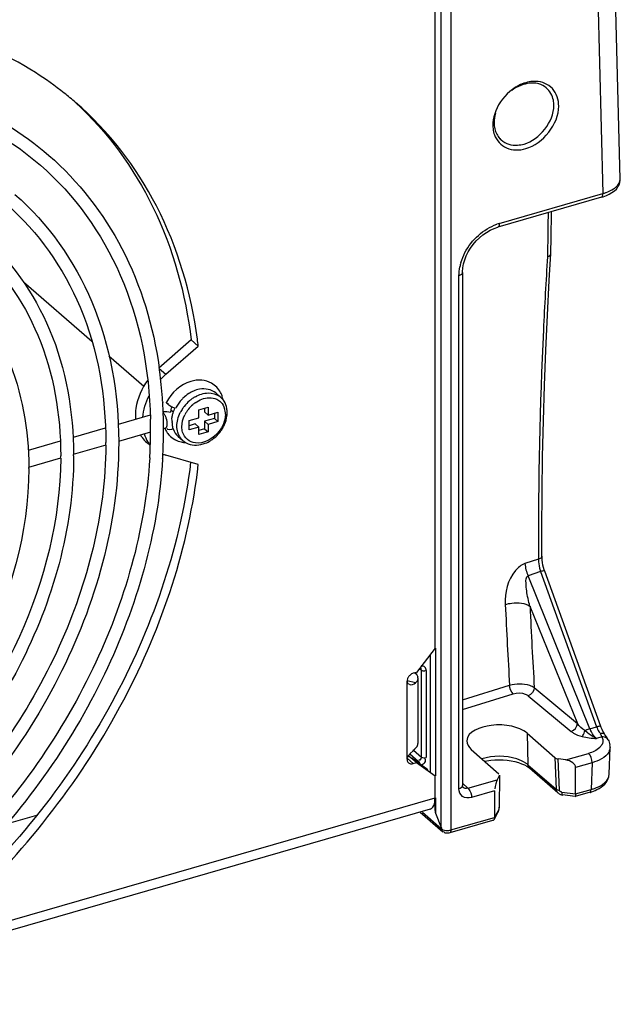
# Model space of a CAD drawing. Header units: inches. Extents: x 0 to 117, y 0 to 83.
# Tile 40 of 60: x 106.55 to 108.2, y 20.61 to 23.3. Entities that reach past the tile are written whole.
import ezdxf

# ---------------------------------------------------------------- set-up
doc = ezdxf.new("R2010")
doc.units = ezdxf.units.IN
doc.header["$LTSCALE"] = 6.431102
doc.header["$MEASUREMENT"] = 0
doc.layers.get('0').update_dxf_attribs({"linetype": 'CONTINUOUS'})

msp = doc.modelspace()

# ---------------------------------------------------------------- linework, layer by layer
at = {"color": 7, "linetype": 'CONTINUOUS'}
for p, q in [((108.1271, 23.7836), (108.1524, 22.8261)), ((108.1997, 22.8652), (108.1751, 23.7975)), ((107.7093, 21.0907), (107.7093, 23.7259)), ((107.7359, 23.7225), (107.7359, 21.0835)), ((107.6924, 21.581), (107.6924, 23.6437)), ((108.148, 22.8157), (107.8641, 22.7338)), ((107.8685, 22.7441), (108.1524, 22.8261)), ((107.8642, 22.7338), (107.8641, 22.7338)), ((108.01, 22.6619), (108.0104, 22.7066)), ((108.0008, 22.6817), (108.0006, 22.6617)), ((108.0006, 22.6617), (108.0005, 22.6531)), ((108.0053, 22.5877), (108.0099, 22.6616)), ((108.0099, 22.6616), (108.01, 22.6619)), ((107.7678, 22.6118), (107.7686, 22.6225)), ((107.7686, 22.6225), (107.7706, 22.6334)), ((107.7579, 21.1965), (107.7579, 22.6012)), ((107.7678, 22.6098), (107.7678, 22.6118)), ((107.7678, 22.6098), (107.7678, 21.2051)), ((106.5651, 22.5842), (106.7526, 22.4217)), ((107.0242, 22.4251), (106.9354, 22.3483)), ((106.9551, 22.3312), (107.0438, 22.4081)), ((107.0438, 22.4081), (107.0242, 22.4251)), ((106.7992, 22.3814), (106.8946, 22.2988)), ((106.9369, 22.347), (106.9551, 22.3312)), ((107.0918, 22.2801), (107.105, 22.2686)), ((106.9462, 22.2577), (106.9464, 22.2544)), ((106.971, 22.2424), (106.9733, 22.2413)), ((106.9733, 22.2413), (106.9772, 22.2401)), ((107.0453, 22.2342), (107.0709, 22.2416)), ((107.0709, 22.2416), (107.0709, 22.2196)), ((106.912, 22.2191), (106.8243, 22.1938)), ((106.9477, 22.228), (106.9478, 22.2256)), ((106.9496, 22.2234), (106.9477, 22.2255)), ((106.969, 22.2343), (106.9744, 22.2297)), ((107.0453, 22.2122), (107.0453, 22.2342)), ((107.0611, 22.2387), (107.0611, 22.2281)), ((107.0611, 22.2281), (107.0709, 22.2196)), ((107.0709, 22.2196), (107.0977, 22.2273)), ((107.0879, 22.2245), (107.0879, 22.2103)), ((107.0977, 22.2273), (107.0977, 22.2018)), ((106.9583, 22.1899), (106.9588, 22.1928)), ((107.0185, 22.2045), (107.0453, 22.2122)), ((107.0185, 22.1789), (107.0185, 22.2045)), ((107.0355, 22.1952), (107.0185, 22.1903)), ((107.0355, 22.1952), (107.0453, 22.1866)), ((107.0879, 22.2103), (107.0611, 22.2026)), ((107.0611, 22.2026), (107.0709, 22.194)), ((107.0611, 22.2026), (107.0611, 22.1819)), ((107.0977, 22.2018), (107.0709, 22.194)), ((107.0709, 22.194), (107.0709, 22.1734)), ((107.0879, 22.2103), (107.0977, 22.2018)), ((106.7892, 22.1837), (106.7007, 22.1581)), ((106.913, 22.1723), (106.8251, 22.1469)), ((106.9539, 22.1841), (106.9478, 22.1823)), ((106.9539, 22.1841), (106.9546, 22.1843)), ((106.9887, 22.161), (107.0019, 22.1496)), ((107.0453, 22.1866), (107.0185, 22.1789)), ((107.0453, 22.166), (107.0453, 22.1866)), ((107.0611, 22.1819), (107.0453, 22.1774)), ((107.0709, 22.1734), (107.0453, 22.166)), ((107.0611, 22.1819), (107.0709, 22.1734)), ((106.6656, 22.148), (106.5778, 22.1226)), ((106.7903, 22.1368), (106.7015, 22.1112)), ((106.8259, 22.1471), (106.8259, 22.144)), ((106.9119, 22.1364), (106.9027, 22.1444)), ((107.0438, 22.0842), (106.9551, 22.1098)), ((106.6667, 22.1012), (106.5787, 22.0758)), ((107.9759, 21.8254), (107.9388, 21.8129)), ((107.9759, 21.8328), (107.9759, 21.8254)), ((107.9759, 21.8254), (107.9761, 21.818)), ((107.9854, 21.8284), (107.9853, 21.8328)), ((107.9814, 21.7911), (107.9471, 21.7796)), ((107.9814, 21.7911), (108.1351, 21.3663)), ((107.9898, 21.802), (107.9881, 21.8087)), ((108.1466, 21.367), (107.993, 21.7918)), ((108.1164, 21.3609), (107.9471, 21.7796)), ((107.9525, 21.6962), (108.0823, 21.3753)), ((107.6924, 21.581), (107.6413, 21.515)), ((107.6935, 21.581), (107.6935, 21.2315)), ((107.6802, 21.2421), (107.6802, 21.5651)), ((107.6413, 21.515), (107.6328, 21.5126)), ((107.6373, 21.5139), (107.6403, 21.511)), ((107.6511, 21.5244), (107.655, 21.5215)), ((107.6524, 21.5268), (107.6527, 21.5266)), ((107.6527, 21.5266), (107.6527, 21.5266)), ((107.655, 21.2832), (107.655, 21.5215)), ((107.655, 21.5215), (107.6571, 21.5202)), ((107.6644, 21.5195), (107.6653, 21.5204)), ((107.6683, 21.5198), (107.6683, 21.2815)), ((107.616, 21.4935), (107.6157, 21.4906)), ((107.6157, 21.2775), (107.6157, 21.4906)), ((107.6168, 21.4969), (107.616, 21.4935)), ((107.6391, 21.4861), (107.616, 21.4918)), ((107.6417, 21.4891), (107.6391, 21.4861)), ((107.6403, 21.511), (107.6425, 21.508)), ((107.6425, 21.508), (107.6441, 21.5049)), ((107.6441, 21.5049), (107.645, 21.5017)), ((107.6452, 21.4991), (107.6452, 21.3201)), ((107.7678, 21.4403), (107.8966, 21.4799)), ((107.9643, 21.4733), (108.0823, 21.3753)), ((107.7678, 21.4137), (107.9067, 21.4563)), ((107.9474, 21.4512), (108.0654, 21.3532)), ((108.1097, 21.3494), (108.1025, 21.3555)), ((108.1164, 21.3609), (108.1351, 21.3663)), ((108.1477, 21.364), (108.1466, 21.367)), ((108.1498, 21.359), (108.1477, 21.364)), ((108.1521, 21.3543), (108.1498, 21.359)), ((107.9448, 21.3484), (108.0205, 21.2818)), ((107.9448, 21.3484), (107.9466, 21.2623)), ((108.1495, 21.3382), (108.1346, 21.3339)), ((108.1435, 21.35), (108.1446, 21.3493)), ((108.1476, 21.3476), (108.1446, 21.347)), ((108.1579, 21.3445), (108.1567, 21.3462)), ((108.1579, 21.3445), (108.1568, 21.3456)), ((107.6324, 21.3006), (107.6245, 21.293)), ((107.6335, 21.3016), (107.655, 21.2832)), ((107.6391, 21.3071), (107.6365, 21.3045)), ((107.6391, 21.3071), (107.6417, 21.3101)), ((107.7914, 21.3041), (107.8671, 21.2375)), ((108.1695, 21.236), (108.1718, 21.3094)), ((107.617, 21.279), (107.6328, 21.2654)), ((107.6216, 21.2849), (107.6174, 21.2837)), ((107.6413, 21.2679), (107.6216, 21.2849)), ((107.6235, 21.2919), (107.6464, 21.2723)), ((107.6727, 21.2485), (107.6286, 21.2799)), ((107.6414, 21.2708), (107.6464, 21.2723)), ((107.8283, 21.2716), (107.8343, 21.2729)), ((108.0205, 21.2818), (108.024, 21.1953)), ((108.0507, 21.2753), (108.0295, 21.2782)), ((108.033, 21.1921), (108.0295, 21.2782)), ((108.0507, 21.2753), (108.1128, 21.2932)), ((107.6296, 21.2648), (107.6328, 21.2654)), ((107.6328, 21.2654), (107.6413, 21.2679)), ((107.6413, 21.2679), (107.6924, 21.2315)), ((107.9466, 21.2623), (108.024, 21.1953)), ((107.9489, 21.2543), (107.9508, 21.2528)), ((108.0288, 21.1852), (107.9508, 21.2528)), ((108.1226, 21.2677), (108.0773, 21.2547)), ((108.0773, 21.1821), (108.0773, 21.2547)), ((108.1226, 21.2677), (108.1203, 21.1945)), ((107.6924, 21.1718), (107.6924, 21.2315)), ((107.7823, 21.1978), (107.8628, 21.2211)), ((107.8685, 21.2318), (107.8628, 21.2211)), ((107.869, 21.2337), (107.8676, 21.1444)), ((107.7823, 21.1978), (107.7678, 21.2114)), ((107.7692, 21.2001), (107.7692, 21.2001)), ((107.7823, 21.1978), (107.7839, 21.1961)), ((107.8557, 21.1907), (107.792, 21.1723)), ((107.8557, 21.1907), (107.8557, 21.1181)), ((108.0773, 21.1821), (108.1203, 21.1945)), ((106.4053, 20.8003), (107.6924, 21.1718)), ((107.6922, 21.1651), (107.6924, 21.1718)), ((107.6935, 21.1718), (107.6935, 21.1299)), ((108.0388, 21.1801), (108.0416, 21.1796)), ((108.0397, 21.1871), (108.0773, 21.1821)), ((108.0763, 21.1749), (108.0416, 21.1796)), ((108.0764, 21.1749), (108.0763, 21.1749)), ((108.117, 21.1867), (108.0764, 21.175)), ((107.6793, 21.1406), (106.3922, 20.7691)), ((107.8557, 21.1181), (107.8658, 21.1369)), ((106.5187, 21.1001), (106.6013, 21.1239)), ((107.6512, 21.1325), (107.7133, 21.0788)), ((107.7103, 21.0859), (107.6576, 21.1316)), ((107.6935, 21.1299), (107.7093, 21.0907)), ((107.85, 21.1096), (107.7326, 21.0757)), ((107.7359, 21.0835), (107.8557, 21.1181)), ((107.8646, 21.132), (107.8546, 21.1133)), ((107.8555, 21.116), (107.8548, 21.1131)), ((107.8557, 21.1181), (107.8555, 21.116)), ((107.8646, 21.132), (107.8654, 21.1337)), ((107.7141, 21.0782), (107.7133, 21.0788))]:
    msp.add_line(p, q, dxfattribs=at)
for points in [[(108.1891, 22.8385), (108.1934, 22.8442), (108.1966, 22.8499), (108.1987, 22.856), (108.1997, 22.8622), (108.1997, 22.8652)], [(108.1617, 22.8205), (108.1698, 22.8243), (108.1771, 22.8285), (108.1836, 22.8333), (108.1891, 22.8385)], [(108.148, 22.8157), (108.1532, 22.8173), (108.1617, 22.8205)], [(108.0104, 22.7066), (108.0114, 22.7727), (108.0115, 22.7763)], [(107.8333, 22.7197), (107.8435, 22.7255), (107.8539, 22.7302), (107.8641, 22.7337)], [(107.7706, 22.6334), (107.7738, 22.6445), (107.778, 22.6555), (107.7834, 22.6663), (107.7897, 22.6768), (107.797, 22.6868), (107.8051, 22.6962), (107.814, 22.7049), (107.8234, 22.7128), (107.8333, 22.7197)], [(107.9853, 21.8328), (107.9852, 21.9089), (107.9857, 22.0079), (107.9871, 22.1062), (107.9891, 22.2039), (107.992, 22.3009), (107.9957, 22.3972), (108.0001, 22.4928), (108.0053, 22.5877)], [(107.9881, 21.8087), (107.9868, 21.8155), (107.9859, 21.8221), (107.9854, 21.8284)], [(107.993, 21.7918), (107.9917, 21.7954), (107.9898, 21.802)], [(108.1567, 21.3462), (108.1544, 21.35), (108.1521, 21.3543)], [(108.1668, 21.3304), (108.1645, 21.3344), (108.1618, 21.3387), (108.1588, 21.3431), (108.1579, 21.3444)], [(107.8343, 21.2729), (107.8451, 21.2744), (107.8563, 21.2754), (107.8677, 21.2757), (107.879, 21.2754), (107.8902, 21.2744), (107.901, 21.2729), (107.9112, 21.2707), (107.9208, 21.2681), (107.9294, 21.265), (107.9371, 21.2616), (107.9437, 21.2579), (107.9489, 21.2543)], [(107.7692, 21.2001), (107.769, 21.2003), (107.7687, 21.2008), (107.7683, 21.2016), (107.768, 21.2027), (107.7678, 21.2042), (107.7678, 21.2051)], [(108.0397, 21.1871), (108.0386, 21.1873), (108.0375, 21.1876), (108.0366, 21.188), (108.0356, 21.1885), (108.0348, 21.1891), (108.0341, 21.1898), (108.0336, 21.1905), (108.0332, 21.1913), (108.033, 21.1921)], [(108.0288, 21.1852), (108.0302, 21.1841), (108.0328, 21.1825), (108.0357, 21.1811), (108.0388, 21.1801)], [(107.8654, 21.1337), (107.8661, 21.1354), (107.8667, 21.1373), (107.8672, 21.1391), (107.8676, 21.141), (107.8679, 21.1429), (107.868, 21.1448), (107.8681, 21.1462)], [(107.7093, 21.0907), (107.7095, 21.0902), (107.7096, 21.0897), (107.7097, 21.0892), (107.7098, 21.0887), (107.7099, 21.0882), (107.71, 21.0876), (107.7101, 21.0871), (107.7102, 21.0865), (107.7103, 21.0859)]]:
    msp.add_lwpolyline(points, dxfattribs=at)
for centre, radius, start, end in [((107.966, 23.0518), 0.0814, 87.9408, 94.2873), ((107.9627, 23.0333), 0.0957, 106.1499, 111.56), ((107.9608, 23.0398), 0.0889, 102.4032, 106.1142), ((106.1061, 22.3807), 0.919, 49.1084, 51.6051), ((107.9433, 23.0131), 0.0926, 175.7378, 179.9703), ((107.9365, 23.0131), 0.0858, 179.9633, 186.3207), ((107.9091, 23.0123), 0.0531, 222.6124, 228.2309), ((108.1128, 22.9616), 0.1411, 286.2967, 289.839), ((118.6233, 22.5682), 10.6231, 178.89185, 179.38794), ((107.9048, 22.6194), 0.1299, 106.236, 109.5304), ((107.894, 22.5986), 0.1363, 163.644, 168.7927), ((105.7847, 22.258), 1.2681, 6.7956, 7.6932), ((105.7995, 22.1879), 1.1488, 7.3218, 8.041), ((105.7916, 22.1869), 1.1567, 7.0951, 7.3224), ((105.7605, 22.1833), 1.1881, 3.5908, 7.0805), ((107.0824, 22.1844), 0.1943, 130.9209, 136.9219), ((107.0497, 22.2525), 0.0622, 44.0118, 60.8279), ((107.0739, 22.1916), 0.1034, 131.2732, 136.8719), ((107.0661, 22.2033), 0.0893, 113.5781, 119.7391), ((107.082, 22.1869), 0.095, 119.1085, 125.1287), ((107.0762, 22.2353), 0.0441, 49.0952, 54.5981), ((107.0459, 22.2501), 0.0668, 19.6266, 27.5328), ((107.043, 22.249), 0.0698, 17.4597, 19.6677), ((107.0408, 22.2483), 0.0722, 12.1988, 17.4426), ((105.7274, 22.181), 1.2212, 3.2052, 3.449), ((105.7174, 22.1804), 1.2312, 2.2123, 3.2042), ((107.0331, 22.2222), 0.0654, 161.8442, 165.7497), ((107.0685, 22.1944), 0.0974, 151.0353, 153.6612), ((107.0746, 22.1909), 0.1044, 136.8527, 150.9711), ((107.0869, 22.18), 0.1033, 142.172, 147.8618), ((107.0882, 22.1791), 0.1049, 130.933, 142.1654), ((107.0887, 22.1785), 0.0918, 131.0068, 142.1576), ((107.0851, 22.1826), 0.1003, 125.1397, 130.944), ((107.0861, 22.1816), 0.0878, 125.2961, 131.0162), ((107.0387, 22.2478), 0.0743, 10.7917, 12.2176), ((105.6927, 22.1796), 1.256, 0.2008, 2.1016), ((107.0237, 22.2239), 0.0558, 172.4135, 176.454), ((107.029, 22.2232), 0.0611, 165.7109, 172.3791), ((107.0536, 22.2008), 0.0831, 170.4613, 172.4997), ((107.0522, 22.201), 0.0817, 162.9875, 170.4347), ((106.9809, 22.2569), 0.0173, 257.5811, 260.1566), ((107.083, 22.1823), 0.0988, 151.6234, 153.6571), ((107.0851, 22.1812), 0.1012, 147.8609, 151.6179), ((107.0855, 22.1807), 0.0879, 147.7665, 153.5855), ((107.0877, 22.1794), 0.0905, 142.1641, 147.7801), ((107.0673, 22.2229), 0.0507, 8.1089, 16.4783), ((107.0622, 22.2221), 0.0559, 359.9448, 8.1201), ((105.6853, 22.1795), 1.2279, 359.9981, 1.3609), ((106.853, 22.1838), 0.1207, 6.7881, 7.6456), ((107.0259, 22.2335), 0.0983, 326.5828, 332.6612), ((107.0295, 22.2317), 0.0943, 332.6731, 336.2527), ((107.0326, 22.2303), 0.0909, 336.2567, 339.0053), ((106.9601, 22.2096), 0.0869, 211.3658, 216.3322), ((105.6529, 22.1796), 1.2603, 358.3935, 359.6706), ((105.6711, 22.1794), 1.2421, 359.6729, 359.9998), ((105.6485, 22.1796), 1.3002, 357.6691, 359.9921), ((105.6764, 22.1794), 1.2723, 360, 0.2044), ((107.0141, 22.2092), 0.067, 202.4947, 206.982), ((107.0123, 22.2083), 0.065, 206.9638, 214.8082), ((107.0109, 22.2073), 0.0633, 214.8336, 216.8119), ((107.0098, 22.2065), 0.0619, 216.7952, 223.2998), ((107.0233, 22.2353), 0.1015, 308.724, 326.5496), ((105.6712, 22.144), 1.1193, 359.6369, 359.9998), ((106.9579, 22.208), 0.0842, 216.3208, 229.0672), ((106.9792, 22.1922), 0.0863, 212.1963, 218.6326), ((105.6303, 22.1802), 1.2829, 357.6605, 358.3952), ((107.0109, 22.208), 0.0638, 240.2669, 242.5682), ((107.0268, 22.231), 0.0959, 302.4947, 308.6988), ((105.6704, 22.1083), 0.9965, 359.5921, 359.9997), ((105.6752, 22.1083), 1.0271, 360, 0.1753), ((105.6096, 22.1811), 1.3037, 356.5312, 357.6594), ((105.6017, 22.1815), 1.347, 356.5213, 356.9614), ((106.9802, 22.1967), 0.0905, 248.1469, 253.9113), ((105.6145, 22.1808), 1.3342, 356.961, 357.6761), ((105.6752, 22.0729), 0.9044, 360, 0.1991), ((108.0853, 21.8259), 0.1096, 196.4412, 198.4918), ((120.6755, 22.2642), 12.803, 182.52133, 183.51244), ((120.663, 22.256), 12.7228, 182.52181, 183.52689), ((107.6391, 21.4894), 0.0235, 153.6511, 161.3907), ((107.6411, 21.4884), 0.0257, 130.9149, 138.4118), ((107.6303, 21.4991), 0.0149, 359.9873, 9.9685), ((107.626, 21.4921), 0.0108, 231.9006, 242.7414), ((108.2089, 21.3991), 0.1001, 202.3984, 204.7786), ((108.1707, 21.4172), 0.0908, 243.8038, 246.597), ((108.1522, 21.3175), 0.0208, 88.5126, 97.6342), ((107.4116, 21.5382), 0.3244, 312.9157, 313.9127), ((108.1331, 21.3108), 0.0388, 358.0619, 9.03), ((107.6271, 21.2759), 0.0111, 214.6643, 241.2716), ((108.0383, 21.1958), 0.0143, 182.4889, 206.9181), ((108.0832, 21.3251), 0.1358, 285.8588, 289.6934), ((108.0378, 21.1955), 0.0137, 206.9018, 228.7524), ((107.752, 21.142), 0.0598, 188.326, 190.1518), ((107.7463, 21.141), 0.054, 190.1585, 191.9441), ((107.7264, 21.1176), 0.0354, 270.3638, 280.6245), ((107.727, 21.1145), 0.0323, 280.5937, 286.0335)]:
    msp.add_arc(centre, radius, start, end, dxfattribs=at)
for centre, major_axis, ratio, start_param, end_param in [((108.0333, 21.2854), (0.0148, -0.0001), 0.506191, -2.615326, -1.829357), ((108.0504, 21.2583), (0.0266, -0.0059), 0.615841, 0.134535, 1.696604), ((107.8629, 21.2041), (0.0048, 0.0217), 0.249311, 0.731264, 2.014591), ((107.8543, 21.2338), (0.0148, -0.0001), 0.506995, -0.259554, -0.002742)]:
    msp.add_ellipse(centre, major_axis=major_axis, ratio=ratio, start_param=start_param, end_param=end_param, dxfattribs=at)
for points, knots in [([(106.6769, 23.101), (106.6516, 23.1211), (106.5449, 23.1969), (106.4221, 23.2496), (106.327, 23.2751)], [0, 0, 0, 0, 0.247039, 1, 1, 1, 1]), ([(108.0312, 23.0653), (108.0312, 23.0823), (108.0206, 23.1184), (107.9853, 23.1325), (107.9689, 23.1331)], [0, 0, 0, 0, 0.509059, 1, 1, 1, 1]), ([(108.0178, 23.0671), (108.0178, 23.0719), (108.0164, 23.0896), (108.0072, 23.107), (107.9972, 23.1154)], [0, 0, 0, 0, 0.269611, 1, 1, 1, 1]), ([(106.7075, 23.0752), (106.7951, 22.9949), (106.9437, 22.7917), (107.0092, 22.5503), (107.0242, 22.4251)], [0, 0, 0, 0, 0.485154, 1, 1, 1, 1]), ([(107.0413, 22.4278), (107.0243, 22.5536), (106.9537, 22.796), (106.7984, 22.997), (106.7077, 23.0755)], [0, 0, 0, 0, 0.514355, 1, 1, 1, 1]), ([(107.8551, 22.9865), (107.8606, 22.9713), (107.8865, 22.9428), (107.924, 22.9441), (107.9409, 22.949)], [0, 0, 0, 0, 0.477106, 1, 1, 1, 1]), ([(107.8737, 22.9727), (107.8853, 22.9622), (107.9092, 22.9559), (107.9303, 22.9601), (107.9361, 22.9617)], [0, 0, 0, 0, 0.724249, 1, 1, 1, 1]), ([(106.6344, 22.9306), (106.7161, 22.8598), (106.8562, 22.6793), (106.921, 22.4616), (106.937, 22.3486)], [0, 0, 0, 0, 0.486505, 1, 1, 1, 1]), ([(106.6112, 22.9038), (106.705, 22.8226), (106.8608, 22.6039), (106.9097, 22.3429), (106.9129, 22.2086)], [0, 0, 0, 0, 0.4802, 1, 1, 1, 1]), ([(108.1816, 22.8389), (108.1844, 22.8408), (108.193, 22.8471), (108.1999, 22.8576), (108.1997, 22.8652)], [0, 0, 0, 0, 0.306772, 1, 1, 1, 1]), ([(106.5416, 22.8235), (106.6326, 22.7446), (106.7825, 22.5312), (106.8256, 22.2771), (106.8259, 22.1471)], [0, 0, 0, 0, 0.481019, 1, 1, 1, 1]), ([(108.148, 22.8157), (108.1504, 22.8164), (108.1522, 22.821), (108.1524, 22.8247), (108.1524, 22.8261)], [0, 0, 0, 0, 0.639669, 1, 1, 1, 1]), ([(106.5184, 22.7967), (106.6058, 22.721), (106.7499, 22.5149), (106.7905, 22.2697), (106.7905, 22.144)], [0, 0, 0, 0, 0.479027, 1, 1, 1, 1]), ([(106.4482, 22.7156), (106.5295, 22.6452), (106.6635, 22.4545), (106.702, 22.2275), (106.7023, 22.1115)], [0, 0, 0, 0, 0.48114, 1, 1, 1, 1]), ([(106.4249, 22.6889), (106.5026, 22.6216), (106.6308, 22.4382), (106.6669, 22.2202), (106.6669, 22.1083)], [0, 0, 0, 0, 0.478906, 1, 1, 1, 1]), ([(108.0005, 22.6531), (107.9961, 22.5863), (107.9806, 22.3132), (107.9751, 22.0395), (107.9759, 21.8328)], [0, 0, 0, 0, 0.244651, 1, 1, 1, 1]), ([(106.3551, 22.6087), (106.4269, 22.5466), (106.5451, 22.3785), (106.5792, 22.1783), (106.5796, 22.076)], [0, 0, 0, 0, 0.48128, 1, 1, 1, 1]), ([(107.0918, 22.2801), (107.0803, 22.29), (107.0558, 22.2942), (107.0358, 22.2875), (107.0303, 22.2851)], [0, 0, 0, 0, 0.718676, 1, 1, 1, 1]), ([(106.9563, 22.2552), (106.9559, 22.2547), (106.9584, 22.2518), (106.9603, 22.2511), (106.9621, 22.2501)], [0, 0, 0, 0, 0.240478, 1, 1, 1, 1]), ([(106.9533, 22.2179), (106.9528, 22.2189), (106.9516, 22.2209), (106.9503, 22.2226), (106.9496, 22.2234)], [0, 0, 0, 0, 0.523659, 1, 1, 1, 1]), ([(106.9563, 22.2109), (106.9559, 22.2122), (106.955, 22.2145), (106.9539, 22.2168), (106.9533, 22.2179)], [0, 0, 0, 0, 0.509938, 1, 1, 1, 1]), ([(107.1181, 22.2221), (107.1181, 22.2207), (107.118, 22.218), (107.1177, 22.2152), (107.1175, 22.2139)], [0, 0, 0, 0, 0.494449, 1, 1, 1, 1]), ([(106.9563, 22.1857), (106.9568, 22.1863), (106.9576, 22.1876), (106.9581, 22.1891), (106.9583, 22.1899)], [0, 0, 0, 0, 0.459374, 1, 1, 1, 1]), ([(106.9752, 22.1815), (106.9739, 22.1851), (106.9736, 22.1908), (106.973, 22.1963), (106.9728, 22.1981)], [0, 0, 0, 0, 0.690687, 1, 1, 1, 1]), ([(107.1101, 22.1899), (107.1064, 22.1826), (107.0897, 22.1577), (107.0577, 22.1405), (107.0358, 22.1431)], [0, 0, 0, 0, 0.270119, 1, 1, 1, 1]), ([(106.9539, 22.1841), (106.9544, 22.1842), (106.9553, 22.1847), (106.956, 22.1853), (106.9563, 22.1857)], [0, 0, 0, 0, 0.480707, 1, 1, 1, 1]), ([(106.8259, 22.144), (106.8259, 21.9229), (106.6954, 21.4633), (106.3224, 21.0064), (105.9334, 20.748), (105.6223, 20.6298), (105.3118, 20.5956), (105.113, 20.6341), (105.0239, 20.6685)], [0, 0, 0, 0, 0.25029, 0.518686, 0.650505, 0.775482, 0.891801, 1, 1, 1, 1]), ([(106.7905, 22.1369), (106.7893, 21.9488), (106.6897, 21.5572), (106.4588, 21.2311), (106.3152, 21.0877)], [0, 0, 0, 0, 0.481026, 1, 1, 1, 1]), ([(107.0158, 22.1411), (107.0303, 22.1353), (107.0545, 22.1371), (107.0734, 22.147), (107.0783, 22.1501)], [0, 0, 0, 0, 0.729101, 1, 1, 1, 1]), ([(106.7023, 22.1083), (106.7023, 21.9096), (106.5843, 21.4966), (106.2476, 21.0872), (105.897, 20.8574), (105.6171, 20.7536), (105.3384, 20.7261), (105.1607, 20.7634), (105.0813, 20.7955)], [0, 0, 0, 0, 0.250612, 0.519222, 0.651005, 0.775831, 0.891942, 1, 1, 1, 1]), ([(106.6669, 22.1012), (106.6657, 21.9344), (106.5774, 21.5869), (106.3729, 21.2973), (106.2457, 21.1698)], [0, 0, 0, 0, 0.480995, 1, 1, 1, 1]), ([(106.9109, 22.1022), (106.8988, 21.9034), (106.781, 21.4965), (106.5349, 21.1561), (106.3841, 21.006)], [0, 0, 0, 0, 0.483381, 1, 1, 1, 1]), ([(107.0229, 22.0903), (106.9966, 21.8683), (106.8452, 21.4215), (106.5583, 21.0511), (106.3856, 20.8899)], [0, 0, 0, 0, 0.486267, 1, 1, 1, 1]), ([(106.4053, 20.8728), (106.5794, 21.0354), (106.8682, 21.4092), (107.0189, 21.8604), (107.0438, 22.0842)], [0, 0, 0, 0, 0.514018, 1, 1, 1, 1]), ([(106.9462, 22.0998), (106.9339, 21.8967), (106.8139, 21.4813), (106.5628, 21.1339), (106.4091, 20.9809)], [0, 0, 0, 0, 0.484076, 1, 1, 1, 1]), ([(106.5796, 22.0729), (106.5796, 21.8978), (106.4754, 21.5334), (106.1234, 21.1065), (105.6516, 20.8514), (105.2943, 20.8585), (105.1508, 20.9168)], [0, 0, 0, 0, 0.251684, 0.521373, 0.77736, 1, 1, 1, 1]), ([(107.9388, 21.8129), (107.9285, 21.8095), (107.8937, 21.7804), (107.8835, 21.7332), (107.8849, 21.701)], [0, 0, 0, 0, 0.252928, 1, 1, 1, 1]), ([(107.9853, 21.8328), (107.9853, 21.8302), (107.981, 21.827), (107.9773, 21.8258), (107.9759, 21.8254)], [0, 0, 0, 0, 0.63789, 1, 1, 1, 1]), ([(107.993, 21.7918), (107.9928, 21.7922), (107.9886, 21.7939), (107.9848, 21.792), (107.9814, 21.7911)], [0, 0, 0, 0, 0.110111, 1, 1, 1, 1]), ([(107.9525, 21.6962), (107.9487, 21.7099), (107.9434, 21.7319), (107.9418, 21.7575), (107.9406, 21.777), (107.9471, 21.7796)], [0, 0, 0, 0, 0.503733, 0.753178, 1, 1, 1, 1]), ([(107.8849, 21.701), (107.8908, 21.7028), (107.9131, 21.7068), (107.9387, 21.7057), (107.9525, 21.6962)], [0, 0, 0, 0, 0.267352, 1, 1, 1, 1]), ([(107.6531, 21.527), (107.6536, 21.5266), (107.6542, 21.5249), (107.6533, 21.5234), (107.6527, 21.5226)], [0, 0, 0, 0, 0.383646, 1, 1, 1, 1]), ([(107.6683, 21.5198), (107.6683, 21.5232), (107.6658, 21.5307), (107.6582, 21.5328), (107.6548, 21.5325)], [0, 0, 0, 0, 0.503699, 1, 1, 1, 1]), ([(107.6571, 21.5202), (107.6583, 21.5196), (107.6606, 21.5188), (107.6633, 21.5189), (107.6644, 21.5195)], [0, 0, 0, 0, 0.52191, 1, 1, 1, 1]), ([(107.6157, 21.4906), (107.6157, 21.4892), (107.6165, 21.4865), (107.6183, 21.4844), (107.6194, 21.4836)], [0, 0, 0, 0, 0.513564, 1, 1, 1, 1]), ([(107.6218, 21.5055), (107.6211, 21.5046), (107.6197, 21.5028), (107.6185, 21.5008), (107.618, 21.4998)], [0, 0, 0, 0, 0.502739, 1, 1, 1, 1]), ([(107.8966, 21.4799), (107.914, 21.4852), (107.939, 21.4856), (107.9605, 21.4762), (107.9643, 21.4733)], [0, 0, 0, 0, 0.789937, 1, 1, 1, 1]), ([(107.9067, 21.4563), (107.9172, 21.4596), (107.9325, 21.4594), (107.9451, 21.4531), (107.9474, 21.4512)], [0, 0, 0, 0, 0.786248, 1, 1, 1, 1]), ([(107.9448, 21.3484), (107.9332, 21.3587), (107.8983, 21.3707), (107.8428, 21.3743), (107.7805, 21.3537), (107.7795, 21.3274)], [0, 0, 0, 0, 0.256078, 0.566624, 1, 1, 1, 1]), ([(108.0654, 21.3532), (108.0673, 21.3517), (108.0764, 21.3452), (108.087, 21.3411), (108.0955, 21.3391)], [0, 0, 0, 0, 0.220465, 1, 1, 1, 1]), ([(108.0955, 21.3391), (108.0962, 21.34), (108.0996, 21.3449), (108.1015, 21.3508), (108.1025, 21.3555)], [0, 0, 0, 0, 0.190077, 1, 1, 1, 1]), ([(108.1351, 21.3663), (108.1365, 21.3667), (108.1398, 21.3672), (108.1458, 21.3692), (108.1466, 21.367)], [0, 0, 0, 0, 0.390804, 1, 1, 1, 1]), ([(108.1411, 21.3527), (108.1415, 21.3522), (108.1422, 21.3512), (108.143, 21.3504), (108.1435, 21.35)], [0, 0, 0, 0, 0.519882, 1, 1, 1, 1]), ([(108.1346, 21.3339), (108.1339, 21.3345), (108.1323, 21.3359), (108.1309, 21.3374), (108.1301, 21.3382)], [0, 0, 0, 0, 0.483924, 1, 1, 1, 1]), ([(108.1446, 21.347), (108.1457, 21.3454), (108.1471, 21.3433), (108.149, 21.34), (108.1484, 21.3391)], [0, 0, 0, 0, 0.626249, 1, 1, 1, 1]), ([(108.1568, 21.3456), (108.1557, 21.3466), (108.1526, 21.3479), (108.1494, 21.3478), (108.1476, 21.3476)], [0, 0, 0, 0, 0.448669, 1, 1, 1, 1]), ([(108.1495, 21.3382), (108.1502, 21.3368), (108.1514, 21.3339), (108.152, 21.3309), (108.1522, 21.3294)], [0, 0, 0, 0, 0.510766, 1, 1, 1, 1]), ([(108.1522, 21.3294), (108.1523, 21.328), (108.1522, 21.325), (108.1516, 21.3222), (108.1511, 21.3208)], [0, 0, 0, 0, 0.495505, 1, 1, 1, 1]), ([(108.1491, 21.3165), (108.1476, 21.3139), (108.1383, 21.3025), (108.124, 21.2964), (108.1128, 21.2932)], [0, 0, 0, 0, 0.20523, 1, 1, 1, 1]), ([(108.1718, 21.3094), (108.1717, 21.3051), (108.1643, 21.2828), (108.1399, 21.2726), (108.1226, 21.2677)], [0, 0, 0, 0, 0.194822, 1, 1, 1, 1]), ([(108.1511, 21.3208), (108.1508, 21.3201), (108.1502, 21.3186), (108.1495, 21.3172), (108.1491, 21.3165)], [0, 0, 0, 0, 0.492571, 1, 1, 1, 1]), ([(107.6166, 21.2818), (107.6164, 21.2811), (107.6159, 21.2797), (107.6157, 21.2782), (107.6157, 21.2775)], [0, 0, 0, 0, 0.515658, 1, 1, 1, 1]), ([(107.6157, 21.2775), (107.6157, 21.2761), (107.6161, 21.2733), (107.6173, 21.2707), (107.618, 21.2696)], [0, 0, 0, 0, 0.515283, 1, 1, 1, 1]), ([(107.6464, 21.2723), (107.6475, 21.2713), (107.6493, 21.2688), (107.6506, 21.2659), (107.6506, 21.2643)], [0, 0, 0, 0, 0.483259, 1, 1, 1, 1]), ([(107.6667, 21.2739), (107.6667, 21.2747), (107.6664, 21.2762), (107.6655, 21.2775), (107.6649, 21.278)], [0, 0, 0, 0, 0.465893, 1, 1, 1, 1]), ([(107.9409, 21.2667), (107.9334, 21.2717), (107.8953, 21.2878), (107.8511, 21.2876), (107.8206, 21.2784)], [0, 0, 0, 0, 0.220215, 1, 1, 1, 1]), ([(107.6218, 21.2662), (107.623, 21.2656), (107.6255, 21.2647), (107.6283, 21.2647), (107.6296, 21.2648)], [0, 0, 0, 0, 0.483506, 1, 1, 1, 1]), ([(107.655, 21.2611), (107.6559, 21.2616), (107.6576, 21.2626), (107.6592, 21.2637), (107.66, 21.2643)], [0, 0, 0, 0, 0.478963, 1, 1, 1, 1]), ([(107.9466, 21.2623), (107.9458, 21.2631), (107.9439, 21.2646), (107.9419, 21.266), (107.9409, 21.2667)], [0, 0, 0, 0, 0.488685, 1, 1, 1, 1]), ([(108.1508, 21.208), (108.1536, 21.2099), (108.1625, 21.2169), (108.1693, 21.2279), (108.1695, 21.236)], [0, 0, 0, 0, 0.295118, 1, 1, 1, 1]), ([(107.792, 21.1723), (107.7842, 21.17), (107.7652, 21.1709), (107.7579, 21.1887), (107.7579, 21.1965)], [0, 0, 0, 0, 0.508815, 1, 1, 1, 1]), ([(108.024, 21.1953), (108.0251, 21.1943), (108.0281, 21.193), (108.0313, 21.1923), (108.033, 21.1921)], [0, 0, 0, 0, 0.450542, 1, 1, 1, 1]), ([(108.1172, 21.1861), (108.118, 21.1861), (108.1205, 21.1886), (108.1189, 21.1916), (108.1183, 21.1935)], [0, 0, 0, 0, 0.301469, 1, 1, 1, 1]), ([(108.0397, 21.1871), (108.0397, 21.1854), (108.0401, 21.1831), (108.04, 21.1795), (108.0409, 21.1791)], [0, 0, 0, 0, 0.631256, 1, 1, 1, 1]), ([(108.0409, 21.1791), (108.041, 21.179), (108.0414, 21.1791), (108.0415, 21.1794), (108.0416, 21.1796)], [0, 0, 0, 0, 0.352949, 1, 1, 1, 1]), ([(108.0773, 21.1821), (108.0773, 21.1801), (108.0779, 21.1792), (108.0766, 21.1741), (108.0764, 21.1746)], [0, 0, 0, 0, 0.776228, 1, 1, 1, 1]), ([(107.6793, 21.1406), (107.6806, 21.141), (107.6833, 21.1424), (107.6854, 21.1447), (107.6863, 21.1459)], [0, 0, 0, 0, 0.475256, 1, 1, 1, 1]), ([(107.8658, 21.1369), (107.8658, 21.136), (107.8656, 21.1342), (107.8649, 21.1326), (107.8645, 21.1318)], [0, 0, 0, 0, 0.51713, 1, 1, 1, 1]), ([(107.8676, 21.1444), (107.8676, 21.143), (107.8671, 21.1405), (107.8664, 21.138), (107.8658, 21.1369)], [0, 0, 0, 0, 0.527423, 1, 1, 1, 1]), ([(107.8676, 21.1444), (107.8677, 21.1447), (107.868, 21.1452), (107.8681, 21.1458), (107.8681, 21.1461)], [0, 0, 0, 0, 0.519559, 1, 1, 1, 1]), ([(107.8517, 21.1094), (107.8515, 21.1093), (107.8509, 21.1092), (107.8504, 21.1093), (107.8501, 21.1093)], [0, 0, 0, 0, 0.483814, 1, 1, 1, 1]), ([(107.8548, 21.1131), (107.8545, 21.1123), (107.8538, 21.1108), (107.8524, 21.1096), (107.8517, 21.1094)], [0, 0, 0, 0, 0.542827, 1, 1, 1, 1]), ([(107.7127, 21.0782), (107.7121, 21.0788), (107.7113, 21.0813), (107.7124, 21.0835), (107.7131, 21.0848)], [0, 0, 0, 0, 0.390079, 1, 1, 1, 1]), ([(107.7359, 21.0835), (107.7359, 21.0815), (107.7364, 21.0789), (107.7336, 21.0748), (107.7327, 21.0754)], [0, 0, 0, 0, 0.655789, 1, 1, 1, 1]), ([(107.718, 21.077), (107.7177, 21.0773), (107.7172, 21.078), (107.7168, 21.0788), (107.7166, 21.0793)], [0, 0, 0, 0, 0.478278, 1, 1, 1, 1]), ([(107.7213, 21.0748), (107.7207, 21.075), (107.7195, 21.0756), (107.7184, 21.0765), (107.718, 21.077)], [0, 0, 0, 0, 0.49307, 1, 1, 1, 1])]:
    msp.add_open_spline(points, degree=3, knots=knots, dxfattribs=at)
for points in [[(107.9599, 23.133), (107.9535, 23.1325), (107.9471, 23.1313), (107.9409, 23.1295)], [(107.9042, 23.1111), (107.8842, 23.0964), (107.8676, 23.0753), (107.8585, 23.0522)], [(107.9275, 23.1223), (107.9188, 23.1188), (107.9104, 23.1141), (107.9028, 23.1085)], [(107.922, 23.122), (107.9158, 23.1189), (107.9098, 23.1152), (107.9042, 23.1111)], [(107.9409, 23.1295), (107.9344, 23.1276), (107.928, 23.1251), (107.922, 23.122)], [(107.9769, 23.1261), (107.9656, 23.1293), (107.9531, 23.1291), (107.9417, 23.1266)], [(107.9972, 23.1154), (107.9914, 23.1203), (107.9843, 23.1239), (107.9769, 23.1261)], [(106.3928, 23.0776), (106.4803, 23.0424), (106.5632, 22.9924), (106.6344, 22.9306)], [(107.8585, 23.0522), (107.8545, 23.042), (107.8518, 23.031), (107.8509, 23.02)], [(107.9361, 22.9617), (107.9788, 22.974), (108.0178, 23.0226), (108.0178, 23.0671)], [(107.9409, 22.949), (107.9881, 22.9626), (108.0312, 23.0162), (108.0312, 23.0653)], [(106.3728, 23.0475), (106.4591, 23.0135), (106.5411, 22.9646), (106.6112, 22.9038)], [(107.8583, 23.0463), (107.8558, 23.0377), (107.8543, 23.0288), (107.8543, 23.0199)], [(107.8512, 23.0037), (107.8519, 22.9978), (107.8531, 22.992), (107.8551, 22.9865)], [(107.8543, 23.0199), (107.8543, 23.0143), (107.8549, 23.0088), (107.8561, 23.0034)], [(107.8561, 23.0034), (107.8584, 22.9935), (107.8631, 22.9838), (107.8699, 22.9763)], [(108.1607, 22.8288), (108.168, 22.8314), (108.1751, 22.8347), (108.1816, 22.8389)], [(107.7633, 22.6369), (107.7742, 22.6743), (107.8016, 22.7089), (107.8348, 22.7291)], [(107.8348, 22.7291), (107.8432, 22.7343), (107.8521, 22.7386), (107.8614, 22.7419)], [(107.8685, 22.7441), (107.8685, 22.7404), (107.8677, 22.735), (107.8642, 22.7338)], [(108.0005, 22.6531), (108.0046, 22.6544), (108.0097, 22.6574), (108.0099, 22.6616)], [(107.7579, 22.6012), (107.758, 22.6092), (107.7588, 22.6172), (107.7604, 22.625)], [(107.7678, 22.6098), (107.7678, 22.6054), (107.7621, 22.6024), (107.7579, 22.6012)], [(106.9052, 22.3153), (106.8888, 22.2928), (106.8769, 22.2659), (106.8729, 22.2384)], [(107.0232, 22.3117), (106.9953, 22.3035), (106.9701, 22.2808), (106.9572, 22.2547)], [(107.0533, 22.3149), (107.0432, 22.3158), (107.0328, 22.3146), (107.0232, 22.3117)], [(107.08, 22.3068), (107.0719, 22.3113), (107.0626, 22.3141), (107.0533, 22.3149)], [(107.1051, 22.2809), (107.1023, 22.2863), (107.0987, 22.2913), (107.0944, 22.2957)], [(106.8917, 22.2133), (106.8934, 22.2337), (106.8998, 22.2541), (106.9091, 22.2724)], [(107.0218, 22.2808), (107.016, 22.2776), (107.0106, 22.2737), (107.0057, 22.2693)], [(107.0358, 22.2699), (107.0466, 22.2758), (107.0589, 22.2798), (107.0711, 22.2801)], [(107.0711, 22.2801), (107.0817, 22.2803), (107.0931, 22.2774), (107.1017, 22.2713)], [(107.1147, 22.2572), (107.1121, 22.2615), (107.1088, 22.2654), (107.105, 22.2686)], [(106.9605, 22.2496), (106.9637, 22.2468), (106.9672, 22.2443), (106.971, 22.2424)], [(107.0354, 22.2533), (107.0465, 22.2611), (107.0601, 22.2666), (107.0737, 22.2669)], [(107.0737, 22.2669), (107.0807, 22.2671), (107.0881, 22.2658), (107.0945, 22.2628)], [(107.0945, 22.2628), (107.0985, 22.2609), (107.1023, 22.2583), (107.1055, 22.2551)], [(107.1055, 22.2551), (107.1104, 22.2502), (107.114, 22.2439), (107.1159, 22.2373)], [(107.1221, 22.2376), (107.1209, 22.2445), (107.1184, 22.2513), (107.1147, 22.2572)], [(106.8729, 22.2384), (106.8715, 22.2282), (106.8711, 22.2178), (106.872, 22.2076)], [(106.9471, 22.2289), (106.9541, 22.23), (106.9615, 22.2296), (106.9681, 22.2274)], [(106.9797, 22.239), (106.9774, 22.2344), (106.9755, 22.2297), (106.9741, 22.2249)], [(106.9876, 22.2078), (106.9892, 22.2141), (106.9915, 22.2203), (106.9944, 22.2262)], [(106.9988, 22.1876), (106.9988, 22.1987), (107.0019, 22.2099), (107.0068, 22.2198)], [(107.1175, 22.1977), (107.1209, 22.2068), (107.123, 22.2166), (107.123, 22.2263)], [(107.123, 22.2263), (107.123, 22.2301), (107.1227, 22.2339), (107.1221, 22.2376)], [(106.9588, 22.1928), (106.9595, 22.1989), (106.9583, 22.2052), (106.9563, 22.2109)], [(106.9728, 22.2003), (106.9725, 22.2041), (106.972, 22.2079), (106.9712, 22.2117)], [(106.9853, 22.1894), (106.9853, 22.1956), (106.9862, 22.2018), (106.9876, 22.2078)], [(106.9876, 22.1725), (106.986, 22.1779), (106.9853, 22.1837), (106.9853, 22.1894)], [(107.0009, 22.1725), (106.9994, 22.1774), (106.9988, 22.1825), (106.9988, 22.1876)], [(107.1175, 22.2139), (107.1164, 22.2056), (107.1138, 22.1974), (107.1101, 22.1899)], [(106.9062, 22.1462), (106.9021, 22.1528), (106.8988, 22.16), (106.8964, 22.1675)], [(106.9752, 22.1815), (106.9697, 22.1798), (106.9583, 22.1774), (106.958, 22.1832)], [(106.9648, 22.164), (106.969, 22.1595), (106.9739, 22.1557), (106.9793, 22.1526)], [(106.9752, 22.1815), (106.9778, 22.1738), (106.9826, 22.1664), (106.9887, 22.161)], [(107.0019, 22.1496), (106.9952, 22.1555), (106.9901, 22.1638), (106.9876, 22.1725)], [(107.0358, 22.1431), (107.0207, 22.1449), (107.0052, 22.1579), (107.0009, 22.1725)], [(106.9815, 22.1514), (106.9864, 22.1489), (106.9916, 22.147), (106.9969, 22.1458)], [(106.9969, 22.1458), (107.0011, 22.1448), (107.0055, 22.1442), (107.0098, 22.144)], [(107.0019, 22.1496), (107.006, 22.146), (107.0108, 22.1432), (107.0158, 22.1411)], [(107.9388, 21.8129), (107.9395, 21.8015), (107.9426, 21.7901), (107.9471, 21.7796)], [(107.9761, 21.818), (107.9766, 21.8102), (107.978, 21.8024), (107.9803, 21.7949)], [(107.6328, 21.5126), (107.6296, 21.5117), (107.6267, 21.51), (107.6242, 21.5078)], [(107.6452, 21.4991), (107.6452, 21.4956), (107.6438, 21.492), (107.6417, 21.4891)], [(107.6211, 21.4825), (107.6265, 21.4797), (107.6348, 21.4817), (107.6391, 21.4861)], [(107.9067, 21.4563), (107.9002, 21.4618), (107.8971, 21.4713), (107.8966, 21.4799)], [(107.9643, 21.4733), (107.9643, 21.464), (107.9563, 21.4539), (107.9474, 21.4512)], [(108.0654, 21.3532), (108.0743, 21.3559), (108.0822, 21.3661), (108.0823, 21.3753)], [(108.1025, 21.3555), (108.0946, 21.3607), (108.0878, 21.3677), (108.0823, 21.3753)], [(108.1025, 21.3555), (108.1064, 21.3573), (108.1103, 21.3596), (108.1147, 21.36)], [(108.1301, 21.3382), (108.1251, 21.3437), (108.1212, 21.3503), (108.118, 21.3571)], [(108.1351, 21.3663), (108.1367, 21.3617), (108.1383, 21.3568), (108.1411, 21.3527)], [(107.7795, 21.3274), (107.7792, 21.3187), (107.7848, 21.3099), (107.7914, 21.3041)], [(108.0955, 21.3391), (108.1083, 21.3363), (108.1215, 21.3349), (108.1346, 21.3339)], [(108.1306, 21.3357), (108.1231, 21.3394), (108.1162, 21.3443), (108.1097, 21.3494)], [(108.1667, 21.3305), (108.1642, 21.3352), (108.1581, 21.3382), (108.1528, 21.3383)], [(108.1667, 21.3305), (108.169, 21.3263), (108.1706, 21.3217), (108.1714, 21.3169)], [(107.6417, 21.3101), (107.6438, 21.313), (107.6452, 21.3166), (107.6452, 21.3201)], [(107.6245, 21.293), (107.6214, 21.2897), (107.6183, 21.286), (107.6166, 21.2818)], [(107.655, 21.2832), (107.655, 21.2797), (107.6513, 21.2733), (107.6482, 21.275)], [(107.655, 21.2832), (107.6584, 21.2804), (107.664, 21.2803), (107.6683, 21.2815)], [(107.66, 21.2643), (107.6631, 21.2667), (107.6667, 21.27), (107.6667, 21.2739)], [(108.1226, 21.2677), (108.1226, 21.2768), (108.1197, 21.2872), (108.1128, 21.2932)], [(107.9466, 21.2623), (107.9467, 21.2589), (107.9483, 21.2552), (107.9508, 21.2529)], [(108.1571, 21.2086), (108.1641, 21.2159), (108.1693, 21.2261), (108.1695, 21.2361)], [(107.7579, 21.1965), (107.762, 21.198), (107.7677, 21.2007), (107.7678, 21.205)], [(107.7823, 21.1978), (107.778, 21.1965), (107.7724, 21.1971), (107.7692, 21.2001)], [(107.7839, 21.1961), (107.7894, 21.1897), (107.7937, 21.1805), (107.792, 21.1723)], [(108.117, 21.1867), (108.1235, 21.1886), (108.1299, 21.1909), (108.136, 21.1939)], [(108.129, 21.1972), (108.1366, 21.2), (108.1441, 21.2034), (108.1508, 21.208)], [(108.136, 21.1939), (108.1437, 21.1977), (108.1512, 21.2025), (108.1571, 21.2086)], [(107.6863, 21.1459), (107.6902, 21.1513), (107.6916, 21.1584), (107.6922, 21.1651)], [(107.691, 21.1568), (107.6915, 21.149), (107.6917, 21.1411), (107.6928, 21.1334)], [(107.7102, 21.0862), (107.7149, 21.083), (107.721, 21.0822), (107.7266, 21.0822)], [(107.7326, 21.0757), (107.729, 21.0747), (107.7249, 21.0737), (107.7213, 21.0748)]]:
    msp.add_open_spline(points, degree=3, dxfattribs=at)

doc.saveas('drawing.dxf')
